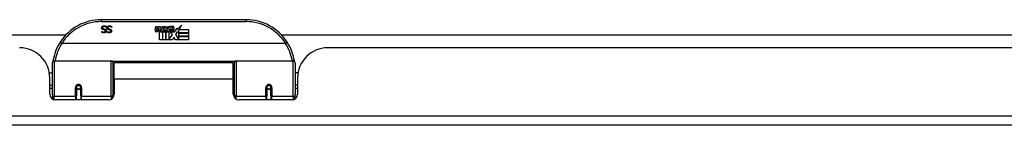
# Model space of a CAD drawing. Header units: inches. Extents: x 11 to 342, y 26 to 169.
# Tile 9 of 204: x 34.28 to 44.46, y 25.68 to 26.77. Entities that reach past the tile are written whole.
import ezdxf

# ---------------------------------------------------------------- set-up
doc = ezdxf.new("R2010")
doc.units = ezdxf.units.IN
doc.header["$MEASUREMENT"] = 0
doc.layers.add('Visible Edges(ANSI)', color=7, linetype='Continuous', lineweight=25)
doc.layers.add('Visible Tangent Edges(ANSI)', color=7, linetype='Continuous', lineweight=25)

msp = doc.modelspace()

# ---------------------------------------------------------------- linework, layer by layer
at = {"layer": 'Visible Edges(ANSI)'}
for p, q in [((36.619, 26.767), (35.123, 26.767)), ((35.175, 26.687), (35.174, 26.687)), ((35.175, 26.699), (35.175, 26.687)), ((35.229, 26.687), (35.228, 26.687)), ((35.229, 26.699), (35.229, 26.687)), ((35.679, 26.664), (35.685, 26.699)), ((35.685, 26.699), (35.699, 26.699)), ((35.699, 26.699), (35.693, 26.664)), ((35.715, 26.676), (35.719, 26.699)), ((35.719, 26.699), (35.732, 26.699)), ((35.732, 26.699), (35.726, 26.664)), ((35.749, 26.676), (35.753, 26.699)), ((35.753, 26.699), (35.766, 26.699)), ((35.766, 26.699), (35.756, 26.644)), ((35.773, 26.699), (35.789, 26.699)), ((35.787, 26.671), (35.773, 26.699)), ((35.789, 26.699), (35.797, 26.679)), ((35.797, 26.679), (35.799, 26.679)), ((35.799, 26.679), (35.813, 26.699)), ((35.829, 26.699), (35.804, 26.671)), ((35.813, 26.699), (35.829, 26.699)), ((35.834, 26.687), (35.834, 26.696)), ((35.875, 26.637), (35.906, 26.681)), ((35.906, 26.681), (35.908, 26.667)), ((35.908, 26.667), (35.952, 26.713)), ((35.952, 26.713), (35.927, 26.665)), ((15.884, 26.612), (34.758, 26.612)), ((35.129, 26.647), (35.13, 26.647)), ((35.129, 26.636), (35.129, 26.647)), ((35.183, 26.647), (35.184, 26.647)), ((35.183, 26.636), (35.183, 26.647)), ((35.724, 26.56), (35.724, 26.64)), ((35.742, 26.647), (35.742, 26.641)), ((35.742, 26.641), (35.754, 26.641)), ((35.746, 26.654), (35.743, 26.654)), ((35.745, 26.644), (35.746, 26.654)), ((35.756, 26.644), (35.745, 26.644)), ((35.754, 26.641), (35.754, 26.56)), ((35.758, 26.641), (35.78, 26.641)), ((35.758, 26.56), (35.758, 26.641)), ((35.762, 26.644), (35.787, 26.671)), ((35.779, 26.644), (35.762, 26.644)), ((35.792, 26.663), (35.779, 26.644)), ((35.78, 26.641), (35.788, 26.652)), ((35.788, 26.652), (35.788, 26.56)), ((35.794, 26.663), (35.792, 26.663)), ((35.792, 26.659), (35.799, 26.641)), ((35.792, 26.56), (35.792, 26.659)), ((35.802, 26.644), (35.794, 26.663)), ((35.799, 26.641), (35.822, 26.641)), ((35.818, 26.644), (35.802, 26.644)), ((35.804, 26.671), (35.818, 26.644)), ((35.822, 26.641), (35.822, 26.562)), ((35.822, 26.562), (35.859, 26.611)), ((35.828, 26.675), (35.864, 26.675)), ((35.859, 26.611), (35.838, 26.641)), ((35.863, 26.666), (35.839, 26.666)), ((35.873, 26.587), (35.859, 26.56)), ((35.868, 26.649), (35.875, 26.637)), ((35.89, 26.56), (35.873, 26.587)), ((35.908, 26.643), (35.889, 26.615)), ((35.889, 26.615), (35.925, 26.561)), ((35.91, 26.633), (35.908, 26.643)), ((35.925, 26.662), (35.91, 26.633)), ((35.925, 26.633), (35.925, 26.662)), ((36.024, 26.633), (35.925, 26.633)), ((35.925, 26.629), (36.024, 26.629)), ((35.925, 26.597), (35.925, 26.629)), ((36.024, 26.597), (35.925, 26.597)), ((35.925, 26.593), (36.024, 26.593)), ((35.925, 26.561), (35.925, 26.593)), ((35.927, 26.665), (36.024, 26.665)), ((36.024, 26.665), (36.024, 26.633)), ((36.024, 26.629), (36.024, 26.597)), ((36.024, 26.593), (36.024, 26.56)), ((36.985, 26.612), (46.038, 26.612)), ((37.028, 26.522), (34.715, 26.522)), ((35.754, 26.56), (35.724, 26.56)), ((35.788, 26.56), (35.758, 26.56)), ((35.859, 26.56), (35.792, 26.56)), ((36.024, 26.56), (35.89, 26.56)), ((55.379, 26.478), (37.464, 26.478)), ((34.616, 25.993), (34.616, 26.323)), ((34.636, 26.342), (35.226, 26.342)), ((35.241, 26.327), (35.241, 25.989)), ((35.256, 26.155), (35.256, 26.323)), ((36.487, 26.323), (35.256, 26.323)), ((36.487, 26.155), (36.487, 26.323)), ((36.501, 25.989), (36.501, 26.327)), ((36.517, 26.342), (37.107, 26.342)), ((37.126, 26.323), (37.126, 25.993)), ((34.586, 26.218), (34.616, 26.218)), ((35.241, 26.25), (35.256, 26.25)), ((36.501, 26.25), (36.487, 26.25)), ((37.157, 26.218), (37.126, 26.218)), ((34.59, 26), (34.59, 26.166)), ((34.59, 26.092), (34.616, 26.092)), ((34.866, 26.075), (34.868, 26.074)), ((34.866, 26.07), (34.866, 25.983)), ((34.868, 26.068), (34.866, 26.068)), ((34.867, 26.074), (34.867, 26.07)), ((34.909, 25.983), (34.909, 26.07)), ((35.256, 26.155), (35.256, 26)), ((36.487, 26), (36.487, 26.155)), ((36.834, 26.07), (36.834, 25.983)), ((36.877, 26.075), (36.875, 26.074)), ((36.875, 26.07), (36.875, 26.074)), ((36.875, 26.068), (36.877, 26.068)), ((36.877, 25.983), (36.877, 26.07)), ((37.152, 26.092), (37.126, 26.092)), ((37.152, 26.166), (37.152, 26)), ((34.616, 26.058), (34.59, 26.058)), ((34.616, 25.993), (34.616, 25.951)), ((34.866, 25.941), (34.866, 25.983)), ((34.871, 26.058), (34.869, 26.058)), ((34.905, 26.058), (34.903, 26.058)), ((34.906, 26.066), (34.909, 26.066)), ((34.909, 25.983), (34.909, 25.941)), ((35.241, 26.059), (35.256, 26.059)), ((35.241, 25.961), (35.241, 25.989)), ((36.501, 26.059), (36.487, 26.059)), ((36.501, 25.989), (36.501, 25.961)), ((36.836, 26.066), (36.834, 26.066)), ((36.834, 25.941), (36.834, 25.983)), ((36.84, 26.058), (36.838, 26.058)), ((36.874, 26.058), (36.871, 26.058)), ((36.877, 25.983), (36.877, 25.941)), ((37.152, 26.058), (37.126, 26.058)), ((37.126, 25.951), (37.126, 25.993)), ((35.197, 25.941), (34.649, 25.941)), ((37.093, 25.941), (36.546, 25.941)), ((82.224, 25.678), (10.619, 25.678))]:
    msp.add_line(p, q, dxfattribs=at)
at = {"layer": 'Visible Edges(ANSI)', "flags": 128}
for points in [[(35.126, 26.683), (35.126, 26.684), (35.126, 26.685), (35.126, 26.685), (35.127, 26.686), (35.127, 26.687), (35.127, 26.687), (35.127, 26.688), (35.127, 26.689), (35.127, 26.689), (35.128, 26.69), (35.128, 26.691), (35.128, 26.692), (35.128, 26.692), (35.129, 26.693), (35.129, 26.693), (35.129, 26.694), (35.13, 26.695), (35.13, 26.695), (35.131, 26.696), (35.131, 26.696), (35.131, 26.697), (35.132, 26.697), (35.132, 26.698), (35.133, 26.698)], [(35.14, 26.665), (35.139, 26.666), (35.138, 26.666), (35.137, 26.667), (35.136, 26.667), (35.135, 26.668), (35.134, 26.668), (35.133, 26.669), (35.132, 26.669), (35.132, 26.67), (35.131, 26.671), (35.13, 26.671), (35.13, 26.672), (35.129, 26.673), (35.129, 26.674), (35.128, 26.675), (35.128, 26.675), (35.128, 26.676), (35.127, 26.677), (35.127, 26.678), (35.127, 26.679), (35.127, 26.68), (35.126, 26.681), (35.126, 26.682), (35.126, 26.683)], [(35.133, 26.698), (35.133, 26.699), (35.134, 26.699), (35.135, 26.7), (35.135, 26.7), (35.136, 26.701), (35.136, 26.701), (35.137, 26.701), (35.138, 26.702), (35.138, 26.702), (35.139, 26.703), (35.14, 26.703), (35.141, 26.703), (35.141, 26.703), (35.142, 26.704), (35.143, 26.704), (35.144, 26.704), (35.144, 26.704), (35.145, 26.704), (35.146, 26.704), (35.147, 26.705), (35.148, 26.705), (35.149, 26.705), (35.15, 26.705), (35.151, 26.705)], [(35.152, 26.697), (35.151, 26.697), (35.149, 26.697), (35.148, 26.696), (35.147, 26.696), (35.146, 26.696), (35.145, 26.696), (35.144, 26.696), (35.143, 26.695), (35.142, 26.695), (35.142, 26.694), (35.141, 26.694), (35.14, 26.693), (35.14, 26.693), (35.139, 26.692), (35.138, 26.692), (35.138, 26.691), (35.138, 26.69), (35.137, 26.69), (35.137, 26.689), (35.137, 26.688), (35.136, 26.687), (35.136, 26.687), (35.136, 26.686), (35.136, 26.685)], [(35.136, 26.685), (35.136, 26.684), (35.136, 26.683), (35.136, 26.683), (35.136, 26.682), (35.137, 26.682), (35.137, 26.681), (35.137, 26.68), (35.137, 26.68), (35.137, 26.679), (35.138, 26.679), (35.138, 26.678), (35.138, 26.678), (35.139, 26.677), (35.139, 26.677), (35.139, 26.677), (35.14, 26.676), (35.14, 26.676), (35.141, 26.676), (35.142, 26.675), (35.142, 26.675), (35.143, 26.675), (35.143, 26.674), (35.144, 26.674), (35.145, 26.674)], [(35.151, 26.705), (35.153, 26.705), (35.154, 26.705), (35.155, 26.705), (35.156, 26.705), (35.157, 26.704), (35.158, 26.704), (35.159, 26.704), (35.161, 26.704), (35.162, 26.704), (35.163, 26.704), (35.163, 26.703), (35.164, 26.703), (35.165, 26.703), (35.166, 26.703), (35.167, 26.702), (35.168, 26.702), (35.169, 26.702), (35.17, 26.701), (35.17, 26.701), (35.171, 26.701), (35.172, 26.7), (35.173, 26.7), (35.174, 26.7), (35.175, 26.699)], [(35.174, 26.687), (35.173, 26.688), (35.172, 26.689), (35.171, 26.689), (35.171, 26.69), (35.17, 26.691), (35.169, 26.691), (35.168, 26.692), (35.167, 26.692), (35.166, 26.693), (35.165, 26.693), (35.164, 26.694), (35.163, 26.694), (35.162, 26.695), (35.161, 26.695), (35.16, 26.695), (35.159, 26.696), (35.158, 26.696), (35.158, 26.696), (35.157, 26.696), (35.156, 26.696), (35.155, 26.696), (35.154, 26.697), (35.153, 26.697), (35.152, 26.697)], [(35.181, 26.683), (35.181, 26.684), (35.181, 26.685), (35.181, 26.685), (35.181, 26.686), (35.181, 26.687), (35.181, 26.687), (35.181, 26.688), (35.181, 26.689), (35.182, 26.689), (35.182, 26.69), (35.182, 26.691), (35.182, 26.692), (35.183, 26.692), (35.183, 26.693), (35.183, 26.693), (35.184, 26.694), (35.184, 26.695), (35.184, 26.695), (35.185, 26.696), (35.185, 26.696), (35.186, 26.697), (35.186, 26.697), (35.187, 26.698), (35.187, 26.698)], [(35.195, 26.665), (35.194, 26.666), (35.192, 26.666), (35.191, 26.667), (35.19, 26.667), (35.189, 26.668), (35.188, 26.668), (35.188, 26.669), (35.187, 26.669), (35.186, 26.67), (35.185, 26.671), (35.185, 26.671), (35.184, 26.672), (35.183, 26.673), (35.183, 26.674), (35.183, 26.675), (35.182, 26.675), (35.182, 26.676), (35.181, 26.677), (35.181, 26.678), (35.181, 26.679), (35.181, 26.68), (35.181, 26.681), (35.181, 26.682), (35.181, 26.683)], [(35.187, 26.698), (35.188, 26.699), (35.188, 26.699), (35.189, 26.7), (35.189, 26.7), (35.19, 26.701), (35.191, 26.701), (35.191, 26.701), (35.192, 26.702), (35.193, 26.702), (35.193, 26.703), (35.194, 26.703), (35.195, 26.703), (35.196, 26.703), (35.196, 26.704), (35.197, 26.704), (35.198, 26.704), (35.199, 26.704), (35.2, 26.704), (35.201, 26.704), (35.201, 26.705), (35.202, 26.705), (35.203, 26.705), (35.205, 26.705), (35.206, 26.705)], [(35.206, 26.697), (35.205, 26.697), (35.204, 26.697), (35.203, 26.696), (35.201, 26.696), (35.2, 26.696), (35.199, 26.696), (35.198, 26.696), (35.198, 26.695), (35.197, 26.695), (35.196, 26.694), (35.195, 26.694), (35.194, 26.693), (35.194, 26.693), (35.193, 26.692), (35.193, 26.692), (35.192, 26.691), (35.192, 26.69), (35.191, 26.69), (35.191, 26.689), (35.191, 26.688), (35.191, 26.687), (35.191, 26.687), (35.19, 26.686), (35.19, 26.685)], [(35.19, 26.685), (35.19, 26.684), (35.191, 26.683), (35.191, 26.683), (35.191, 26.682), (35.191, 26.682), (35.191, 26.681), (35.191, 26.68), (35.191, 26.68), (35.192, 26.679), (35.192, 26.679), (35.192, 26.678), (35.193, 26.678), (35.193, 26.677), (35.193, 26.677), (35.194, 26.677), (35.194, 26.676), (35.195, 26.676), (35.195, 26.676), (35.196, 26.675), (35.196, 26.675), (35.197, 26.675), (35.198, 26.674), (35.198, 26.674), (35.199, 26.674)], [(35.206, 26.705), (35.207, 26.705), (35.208, 26.705), (35.209, 26.705), (35.21, 26.705), (35.212, 26.704), (35.213, 26.704), (35.214, 26.704), (35.215, 26.704), (35.216, 26.704), (35.217, 26.704), (35.218, 26.703), (35.219, 26.703), (35.22, 26.703), (35.22, 26.703), (35.221, 26.702), (35.222, 26.702), (35.223, 26.702), (35.224, 26.701), (35.225, 26.701), (35.226, 26.701), (35.226, 26.7), (35.227, 26.7), (35.228, 26.7), (35.229, 26.699)], [(35.228, 26.687), (35.227, 26.688), (35.227, 26.689), (35.226, 26.689), (35.225, 26.69), (35.224, 26.691), (35.223, 26.691), (35.222, 26.692), (35.221, 26.692), (35.22, 26.693), (35.22, 26.693), (35.219, 26.694), (35.218, 26.694), (35.217, 26.695), (35.216, 26.695), (35.215, 26.695), (35.214, 26.696), (35.213, 26.696), (35.212, 26.696), (35.211, 26.696), (35.21, 26.696), (35.209, 26.696), (35.208, 26.697), (35.207, 26.697), (35.206, 26.697)], [(35.15, 26.631), (35.149, 26.631), (35.148, 26.631), (35.147, 26.631), (35.146, 26.632), (35.145, 26.632), (35.144, 26.632), (35.143, 26.632), (35.143, 26.632), (35.142, 26.632), (35.141, 26.632), (35.14, 26.632), (35.139, 26.633), (35.138, 26.633), (35.137, 26.633), (35.136, 26.633), (35.136, 26.633), (35.135, 26.634), (35.134, 26.634), (35.133, 26.634), (35.132, 26.635), (35.131, 26.635), (35.131, 26.635), (35.13, 26.636), (35.129, 26.636)], [(35.13, 26.647), (35.13, 26.647), (35.131, 26.646), (35.132, 26.646), (35.132, 26.645), (35.133, 26.645), (35.134, 26.644), (35.134, 26.644), (35.135, 26.643), (35.136, 26.643), (35.137, 26.643), (35.138, 26.642), (35.138, 26.642), (35.139, 26.641), (35.14, 26.641), (35.141, 26.641), (35.142, 26.641), (35.143, 26.64), (35.144, 26.64), (35.145, 26.64), (35.146, 26.64), (35.147, 26.64), (35.148, 26.64), (35.149, 26.64), (35.15, 26.64)], [(35.155, 26.662), (35.154, 26.662), (35.154, 26.662), (35.153, 26.662), (35.153, 26.662), (35.152, 26.662), (35.152, 26.663), (35.151, 26.663), (35.15, 26.663), (35.15, 26.663), (35.149, 26.663), (35.148, 26.663), (35.148, 26.664), (35.147, 26.664), (35.146, 26.664), (35.146, 26.664), (35.145, 26.664), (35.144, 26.664), (35.144, 26.665), (35.143, 26.665), (35.143, 26.665), (35.142, 26.665), (35.141, 26.665), (35.141, 26.665), (35.14, 26.665)], [(35.145, 26.674), (35.145, 26.674), (35.146, 26.674), (35.147, 26.673), (35.147, 26.673), (35.148, 26.673), (35.148, 26.673), (35.149, 26.673), (35.149, 26.673), (35.15, 26.673), (35.15, 26.673), (35.15, 26.672), (35.151, 26.672), (35.151, 26.672), (35.152, 26.672), (35.152, 26.672), (35.153, 26.672), (35.153, 26.672), (35.154, 26.672), (35.155, 26.672), (35.155, 26.671), (35.156, 26.671), (35.156, 26.671), (35.157, 26.671), (35.158, 26.671)], [(35.174, 26.652), (35.174, 26.65), (35.174, 26.649), (35.174, 26.648), (35.173, 26.646), (35.173, 26.645), (35.172, 26.644), (35.172, 26.643), (35.171, 26.641), (35.17, 26.64), (35.169, 26.639), (35.168, 26.638), (35.167, 26.637), (35.166, 26.636), (35.165, 26.635), (35.164, 26.635), (35.162, 26.634), (35.161, 26.633), (35.16, 26.633), (35.158, 26.632), (35.157, 26.632), (35.155, 26.632), (35.154, 26.632), (35.152, 26.631), (35.15, 26.631)], [(35.15, 26.64), (35.151, 26.64), (35.152, 26.64), (35.153, 26.64), (35.154, 26.64), (35.155, 26.64), (35.155, 26.64), (35.156, 26.641), (35.157, 26.641), (35.158, 26.641), (35.159, 26.642), (35.159, 26.642), (35.16, 26.643), (35.161, 26.643), (35.161, 26.644), (35.162, 26.644), (35.162, 26.645), (35.163, 26.645), (35.163, 26.646), (35.164, 26.647), (35.164, 26.648), (35.164, 26.648), (35.164, 26.649), (35.164, 26.65), (35.164, 26.651)], [(35.164, 26.651), (35.164, 26.651), (35.164, 26.652), (35.164, 26.653), (35.164, 26.653), (35.164, 26.654), (35.164, 26.655), (35.163, 26.655), (35.163, 26.656), (35.163, 26.656), (35.163, 26.657), (35.162, 26.657), (35.162, 26.658), (35.161, 26.658), (35.161, 26.659), (35.161, 26.659), (35.16, 26.659), (35.159, 26.66), (35.159, 26.66), (35.158, 26.66), (35.158, 26.661), (35.157, 26.661), (35.156, 26.661), (35.156, 26.661), (35.155, 26.662)], [(35.158, 26.671), (35.158, 26.671), (35.159, 26.67), (35.16, 26.67), (35.16, 26.67), (35.161, 26.67), (35.161, 26.67), (35.162, 26.669), (35.162, 26.669), (35.163, 26.669), (35.163, 26.669), (35.164, 26.669), (35.164, 26.668), (35.165, 26.668), (35.165, 26.668), (35.166, 26.667), (35.166, 26.667), (35.167, 26.667), (35.167, 26.667), (35.167, 26.666), (35.168, 26.666), (35.168, 26.666), (35.169, 26.665), (35.169, 26.665), (35.169, 26.664)], [(35.169, 26.664), (35.17, 26.664), (35.17, 26.664), (35.17, 26.663), (35.171, 26.663), (35.171, 26.662), (35.171, 26.662), (35.172, 26.661), (35.172, 26.661), (35.172, 26.66), (35.172, 26.66), (35.173, 26.659), (35.173, 26.659), (35.173, 26.658), (35.173, 26.658), (35.173, 26.657), (35.174, 26.657), (35.174, 26.656), (35.174, 26.656), (35.174, 26.655), (35.174, 26.654), (35.174, 26.654), (35.174, 26.653), (35.174, 26.652), (35.174, 26.652)], [(35.204, 26.631), (35.203, 26.631), (35.203, 26.631), (35.202, 26.631), (35.201, 26.632), (35.2, 26.632), (35.199, 26.632), (35.198, 26.632), (35.197, 26.632), (35.196, 26.632), (35.195, 26.632), (35.194, 26.632), (35.193, 26.633), (35.192, 26.633), (35.191, 26.633), (35.191, 26.633), (35.19, 26.633), (35.189, 26.634), (35.188, 26.634), (35.187, 26.634), (35.187, 26.635), (35.186, 26.635), (35.185, 26.635), (35.184, 26.636), (35.183, 26.636)], [(35.184, 26.647), (35.185, 26.647), (35.185, 26.646), (35.186, 26.646), (35.187, 26.645), (35.187, 26.645), (35.188, 26.644), (35.189, 26.644), (35.189, 26.643), (35.19, 26.643), (35.191, 26.643), (35.192, 26.642), (35.193, 26.642), (35.194, 26.641), (35.195, 26.641), (35.195, 26.641), (35.196, 26.641), (35.197, 26.64), (35.198, 26.64), (35.199, 26.64), (35.2, 26.64), (35.201, 26.64), (35.202, 26.64), (35.203, 26.64), (35.204, 26.64)], [(35.209, 26.662), (35.209, 26.662), (35.208, 26.662), (35.208, 26.662), (35.207, 26.662), (35.207, 26.662), (35.206, 26.663), (35.205, 26.663), (35.205, 26.663), (35.204, 26.663), (35.203, 26.663), (35.203, 26.663), (35.202, 26.664), (35.201, 26.664), (35.201, 26.664), (35.2, 26.664), (35.199, 26.664), (35.199, 26.664), (35.198, 26.665), (35.197, 26.665), (35.197, 26.665), (35.196, 26.665), (35.196, 26.665), (35.195, 26.665), (35.195, 26.665)], [(35.199, 26.674), (35.2, 26.674), (35.2, 26.674), (35.201, 26.673), (35.201, 26.673), (35.202, 26.673), (35.202, 26.673), (35.203, 26.673), (35.203, 26.673), (35.204, 26.673), (35.204, 26.673), (35.205, 26.672), (35.205, 26.672), (35.206, 26.672), (35.206, 26.672), (35.207, 26.672), (35.207, 26.672), (35.208, 26.672), (35.208, 26.672), (35.209, 26.672), (35.209, 26.671), (35.21, 26.671), (35.211, 26.671), (35.211, 26.671), (35.212, 26.671)], [(35.228, 26.652), (35.228, 26.65), (35.228, 26.649), (35.228, 26.648), (35.228, 26.646), (35.227, 26.645), (35.227, 26.644), (35.226, 26.643), (35.225, 26.641), (35.225, 26.64), (35.224, 26.639), (35.223, 26.638), (35.222, 26.637), (35.22, 26.636), (35.219, 26.635), (35.218, 26.635), (35.217, 26.634), (35.215, 26.633), (35.214, 26.633), (35.213, 26.632), (35.211, 26.632), (35.209, 26.632), (35.208, 26.632), (35.206, 26.631), (35.204, 26.631)], [(35.204, 26.64), (35.205, 26.64), (35.206, 26.64), (35.207, 26.64), (35.208, 26.64), (35.209, 26.64), (35.21, 26.64), (35.211, 26.641), (35.211, 26.641), (35.212, 26.641), (35.213, 26.642), (35.214, 26.642), (35.214, 26.643), (35.215, 26.643), (35.216, 26.644), (35.216, 26.644), (35.217, 26.645), (35.217, 26.645), (35.217, 26.646), (35.218, 26.647), (35.218, 26.648), (35.218, 26.648), (35.218, 26.649), (35.218, 26.65), (35.218, 26.651)], [(35.218, 26.651), (35.218, 26.651), (35.218, 26.652), (35.218, 26.653), (35.218, 26.653), (35.218, 26.654), (35.218, 26.655), (35.218, 26.655), (35.217, 26.656), (35.217, 26.656), (35.217, 26.657), (35.216, 26.657), (35.216, 26.658), (35.216, 26.658), (35.215, 26.659), (35.215, 26.659), (35.214, 26.659), (35.214, 26.66), (35.213, 26.66), (35.213, 26.66), (35.212, 26.661), (35.211, 26.661), (35.211, 26.661), (35.21, 26.661), (35.209, 26.662)], [(35.212, 26.671), (35.213, 26.671), (35.213, 26.67), (35.214, 26.67), (35.214, 26.67), (35.215, 26.67), (35.215, 26.67), (35.216, 26.669), (35.217, 26.669), (35.217, 26.669), (35.218, 26.669), (35.218, 26.669), (35.219, 26.668), (35.219, 26.668), (35.22, 26.668), (35.22, 26.667), (35.22, 26.667), (35.221, 26.667), (35.221, 26.667), (35.222, 26.666), (35.222, 26.666), (35.223, 26.666), (35.223, 26.665), (35.223, 26.665), (35.224, 26.664)], [(35.224, 26.664), (35.224, 26.664), (35.224, 26.664), (35.225, 26.663), (35.225, 26.663), (35.225, 26.662), (35.226, 26.662), (35.226, 26.661), (35.226, 26.661), (35.226, 26.66), (35.227, 26.66), (35.227, 26.659), (35.227, 26.659), (35.227, 26.658), (35.227, 26.658), (35.228, 26.657), (35.228, 26.657), (35.228, 26.656), (35.228, 26.656), (35.228, 26.655), (35.228, 26.654), (35.228, 26.654), (35.228, 26.653), (35.228, 26.652), (35.228, 26.652)], [(34.697, 26.534), (34.697, 26.534), (34.697, 26.534), (34.697, 26.534), (34.697, 26.534), (34.697, 26.533), (34.698, 26.533), (34.698, 26.533), (34.699, 26.532), (34.699, 26.532), (34.7, 26.531), (34.7, 26.531), (34.701, 26.53), (34.702, 26.53), (34.703, 26.529), (34.703, 26.528), (34.704, 26.528), (34.705, 26.527), (34.706, 26.526), (34.707, 26.526), (34.708, 26.525), (34.709, 26.524), (34.71, 26.524), (34.711, 26.523), (34.712, 26.522)], [(34.715, 26.522), (34.714, 26.522), (34.714, 26.522), (34.714, 26.522), (34.714, 26.522), (34.714, 26.522), (34.714, 26.522), (34.714, 26.522), (34.714, 26.522), (34.714, 26.522), (34.714, 26.522), (34.714, 26.522), (34.713, 26.522), (34.713, 26.522), (34.713, 26.522), (34.713, 26.522), (34.713, 26.522), (34.713, 26.522), (34.713, 26.522), (34.713, 26.522), (34.713, 26.522), (34.713, 26.522), (34.713, 26.522), (34.713, 26.522), (34.712, 26.522)], [(37.03, 26.522), (37.03, 26.522), (37.03, 26.522), (37.03, 26.522), (37.03, 26.522), (37.03, 26.522), (37.03, 26.522), (37.03, 26.522), (37.03, 26.522), (37.03, 26.522), (37.03, 26.522), (37.029, 26.522), (37.029, 26.522), (37.029, 26.522), (37.029, 26.522), (37.029, 26.522), (37.029, 26.522), (37.029, 26.522), (37.029, 26.522), (37.029, 26.522), (37.029, 26.522), (37.029, 26.522), (37.028, 26.522), (37.028, 26.522), (37.028, 26.522)], [(37.046, 26.534), (37.046, 26.534), (37.046, 26.534), (37.046, 26.534), (37.046, 26.534), (37.045, 26.533), (37.045, 26.533), (37.045, 26.533), (37.044, 26.532), (37.044, 26.532), (37.043, 26.531), (37.043, 26.531), (37.042, 26.53), (37.041, 26.53), (37.04, 26.529), (37.039, 26.528), (37.039, 26.528), (37.038, 26.527), (37.037, 26.526), (37.036, 26.526), (37.035, 26.525), (37.034, 26.524), (37.033, 26.524), (37.031, 26.523), (37.03, 26.522)], [(34.623, 26.342), (34.623, 26.341), (34.623, 26.341), (34.623, 26.341), (34.623, 26.341), (34.623, 26.341), (34.623, 26.34), (34.623, 26.34), (34.623, 26.34), (34.623, 26.34), (34.623, 26.34), (34.623, 26.339), (34.623, 26.339), (34.623, 26.339), (34.623, 26.339), (34.623, 26.339), (34.622, 26.338), (34.622, 26.338), (34.622, 26.338), (34.622, 26.338), (34.622, 26.337), (34.622, 26.337), (34.622, 26.337), (34.622, 26.337), (34.622, 26.337)], [(37.121, 26.337), (37.121, 26.337), (37.121, 26.337), (37.12, 26.337), (37.12, 26.337), (37.12, 26.338), (37.12, 26.338), (37.12, 26.338), (37.12, 26.338), (37.12, 26.339), (37.12, 26.339), (37.12, 26.339), (37.12, 26.339), (37.12, 26.339), (37.12, 26.34), (37.12, 26.34), (37.12, 26.34), (37.12, 26.34), (37.12, 26.34), (37.12, 26.341), (37.12, 26.341), (37.12, 26.341), (37.12, 26.341), (37.12, 26.341), (37.12, 26.342)], [(34.866, 26.07), (34.866, 26.073), (34.866, 26.076), (34.867, 26.078), (34.868, 26.081), (34.87, 26.083), (34.871, 26.085), (34.874, 26.087), (34.876, 26.089), (34.879, 26.09), (34.881, 26.091), (34.884, 26.092), (34.887, 26.092), (34.89, 26.092), (34.893, 26.091), (34.896, 26.09), (34.898, 26.089), (34.901, 26.087), (34.903, 26.085), (34.905, 26.083), (34.906, 26.081), (34.907, 26.078), (34.908, 26.076), (34.909, 26.073), (34.909, 26.07)], [(36.834, 26.07), (36.834, 26.073), (36.835, 26.076), (36.835, 26.078), (36.837, 26.081), (36.838, 26.083), (36.84, 26.085), (36.842, 26.087), (36.844, 26.089), (36.847, 26.09), (36.85, 26.091), (36.853, 26.092), (36.856, 26.092), (36.859, 26.092), (36.862, 26.091), (36.864, 26.09), (36.867, 26.089), (36.869, 26.087), (36.871, 26.085), (36.873, 26.083), (36.875, 26.081), (36.876, 26.078), (36.877, 26.076), (36.877, 26.073), (36.877, 26.07)], [(35.255, 26.022), (35.255, 26.022), (35.255, 26.022), (35.255, 26.022), (35.255, 26.022), (35.255, 26.022), (35.256, 26.022), (35.256, 26.022), (35.256, 26.022), (35.256, 26.022), (35.256, 26.022), (35.256, 26.022), (35.256, 26.023), (35.256, 26.023), (35.256, 26.023), (35.256, 26.023), (35.256, 26.023), (35.256, 26.023), (35.256, 26.023), (35.256, 26.023), (35.256, 26.023), (35.256, 26.023), (35.256, 26.023), (35.256, 26.023), (35.256, 26.023)], [(36.487, 26.023), (36.487, 26.023), (36.487, 26.023), (36.487, 26.023), (36.487, 26.023), (36.487, 26.023), (36.487, 26.023), (36.487, 26.023), (36.487, 26.023), (36.487, 26.023), (36.487, 26.023), (36.487, 26.023), (36.487, 26.023), (36.487, 26.022), (36.487, 26.022), (36.487, 26.022), (36.487, 26.022), (36.487, 26.022), (36.487, 26.022), (36.487, 26.022), (36.487, 26.022), (36.487, 26.022), (36.487, 26.022), (36.487, 26.022), (36.487, 26.022)]]:
    msp.add_lwpolyline(points, dxfattribs=at)
at = {"layer": 'Visible Edges(ANSI)'}
for centre in [(34.887, 26.07), (36.856, 26.07)]:
    msp.add_circle(centre, 0.0197, dxfattribs=at)
for centre, radius, start, end in [((35.123, 26.261), 0.507, 90, 147.3142), ((35.852, 26.638), 0.0607, 81.5605, 107.3343), ((35.846, 26.659), 0.0307, 64.6784, 112.5609), ((35.855, 26.678), 0.0096, 343.5261, 64.6784), ((35.858, 26.679), 0.0197, 356.5646, 81.5605), ((36.619, 26.261), 0.507, 32.6858, 90), ((35.707, 26.659), 0.0288, 169, 198.4748), ((35.69, 26.653), 0.0105, 198.4748, 269.6788), ((35.69, 26.667), 0.0246, 269.6788, 333.9508), ((35.705, 26.662), 0.0123, 169.9922, 203.5487), ((35.699, 26.66), 0.006, 203.5487, 276.1027), ((35.698, 26.666), 0.0126, 276.1027, 327.6083), ((35.669, 26.684), 0.0465, 328.5584, 350.8257), ((35.741, 26.658), 0.0288, 183.6169, 196.9928), ((35.723, 26.653), 0.0101, 196.9928, 269.4776), ((35.723, 26.667), 0.024, 269.4776, 327.4114), ((35.725, 26.664), 0.024, 268.7952, 316.5849), ((35.738, 26.662), 0.0123, 170, 203.5571), ((35.732, 26.66), 0.006, 203.5571, 276.03), ((35.732, 26.666), 0.0126, 276.03, 327.5992), ((35.703, 26.684), 0.0465, 327.5992, 350), ((35.853, 26.664), 0.0282, 156.1555, 203.8445), ((35.842, 26.658), 0.0152, 203.8445, 265.0802), ((35.847, 26.661), 0.00955, 151.4547, 231.1652), ((35.845, 26.673), 0.033, 257.079, 313.1785), ((35.845, 26.673), 0.0299, 260.4085, 314.1684), ((35.848, 26.663), 0.0109, 231.1652, 289.3797), ((35.846, 26.668), 0.0168, 289.3797, 352.9975), ((35.838, 26.68), 0.0398, 314.1684, 356.5646), ((34.278, 26.166), 0.312, 0, 90), ((35.123, 26.261), 0.507, 147.3142, 170.7932), ((36.619, 26.261), 0.507, 9.2068, 32.6858), ((37.464, 26.166), 0.312, 90, 180), ((34.636, 26.323), 0.0197, 90, 180), ((35.226, 26.327), 0.0157, 0, 90), ((36.517, 26.327), 0.0157, 90, 180), ((37.107, 26.323), 0.0197, 0, 90), ((34.887, 26.07), 0.0217, 180, 348.1708), ((36.856, 26.07), 0.0217, 191.8292, 0), ((34.649, 26), 0.0591, 180, 270), ((35.197, 26), 0.0591, 270, 0), ((36.546, 26), 0.0591, 180, 270), ((37.093, 26), 0.0591, 270, 0)]:
    msp.add_arc(centre, radius, start, end, dxfattribs=at)
at = {"layer": 'Visible Tangent Edges(ANSI)'}
for p, q in [((35.123, 26.748), (35.123, 26.767)), ((35.123, 26.748), (36.619, 26.748)), ((36.619, 26.748), (36.619, 26.767)), ((34.636, 26.342), (34.636, 25.974)), ((35.226, 25.974), (35.226, 26.342)), ((36.504, 26.335), (35.239, 26.335)), ((36.517, 26.342), (36.517, 25.974)), ((37.107, 25.974), (37.107, 26.342)), ((36.487, 26.155), (35.256, 26.155)), ((34.636, 25.942), (34.636, 25.974)), ((34.856, 25.974), (34.636, 25.974)), ((34.856, 25.974), (34.856, 26.066)), ((34.856, 25.974), (34.856, 25.941)), ((34.919, 26.066), (34.919, 25.974)), ((35.226, 25.974), (34.919, 25.974)), ((34.919, 25.941), (34.919, 25.974)), ((35.226, 25.974), (35.226, 25.948)), ((36.824, 25.974), (36.517, 25.974)), ((36.517, 25.948), (36.517, 25.974)), ((36.824, 25.974), (36.824, 26.066)), ((36.824, 25.974), (36.824, 25.941)), ((36.887, 26.066), (36.887, 25.974)), ((37.107, 25.974), (36.887, 25.974)), ((36.887, 25.941), (36.887, 25.974)), ((37.107, 25.974), (37.107, 25.942)), ((10.619, 25.777), (82.224, 25.777))]:
    msp.add_line(p, q, dxfattribs=at)
at = {"layer": 'Visible Tangent Edges(ANSI)', "flags": 128}
for points in [[(34.919, 26.066), (34.918, 26.07), (34.918, 26.074), (34.916, 26.078), (34.915, 26.081), (34.913, 26.085), (34.91, 26.088), (34.907, 26.091), (34.904, 26.094), (34.9, 26.096), (34.896, 26.098), (34.891, 26.098), (34.887, 26.099), (34.883, 26.098), (34.879, 26.098), (34.875, 26.096), (34.871, 26.094), (34.867, 26.091), (34.864, 26.088), (34.862, 26.085), (34.859, 26.081), (34.858, 26.078), (34.857, 26.074), (34.856, 26.07), (34.856, 26.066)], [(36.887, 26.066), (36.887, 26.07), (36.886, 26.074), (36.885, 26.078), (36.883, 26.081), (36.881, 26.085), (36.879, 26.088), (36.876, 26.091), (36.872, 26.094), (36.868, 26.096), (36.864, 26.098), (36.86, 26.098), (36.856, 26.099), (36.851, 26.098), (36.847, 26.098), (36.843, 26.096), (36.839, 26.094), (36.836, 26.091), (36.833, 26.088), (36.83, 26.085), (36.828, 26.081), (36.826, 26.078), (36.825, 26.074), (36.824, 26.07), (36.824, 26.066)], [(35.255, 26.059), (35.255, 26.057), (35.254, 26.055), (35.253, 26.052), (35.253, 26.05), (35.252, 26.048), (35.252, 26.045), (35.251, 26.043), (35.251, 26.04), (35.25, 26.038), (35.25, 26.035), (35.249, 26.033), (35.249, 26.031), (35.248, 26.028), (35.248, 26.026), (35.247, 26.023), (35.247, 26.021), (35.247, 26.018), (35.246, 26.016), (35.246, 26.014), (35.246, 26.011), (35.245, 26.009), (35.245, 26.006), (35.245, 26.004), (35.244, 26.001)], [(36.498, 26.001), (36.498, 26.004), (36.498, 26.006), (36.498, 26.009), (36.497, 26.011), (36.497, 26.014), (36.497, 26.016), (36.496, 26.018), (36.496, 26.021), (36.495, 26.023), (36.495, 26.026), (36.495, 26.028), (36.494, 26.031), (36.494, 26.033), (36.493, 26.035), (36.493, 26.038), (36.492, 26.04), (36.492, 26.043), (36.491, 26.045), (36.491, 26.048), (36.49, 26.05), (36.489, 26.052), (36.489, 26.055), (36.488, 26.057), (36.488, 26.059)]]:
    msp.add_lwpolyline(points, dxfattribs=at)
at = {"layer": 'Visible Tangent Edges(ANSI)'}
for centre, start, end in [((35.123, 26.261), 90, 147.5011), ((36.619, 26.261), 32.4989, 90), ((35.123, 26.257), 147.0552, 169.8777), ((36.619, 26.257), 10.1223, 32.9448)]:
    msp.add_arc(centre, 0.487, start, end, dxfattribs=at)
for centre, major_axis, ratio, start_param, end_param in [((34.642, 26.338), (-0.0194, 0.0031), 0.187438, 0, 0.544489), ((37.1, 26.338), (0.0194, 0.0031), 0.187438, 5.738696, 6.283185), ((34.856, 26.07), (0.00984, 0), 0.476565, 4.712389, 6.283185), ((34.919, 26.07), (-0.00984, 0), 0.476565, 0, 1.570796), ((36.824, 26.07), (0.00984, 0), 0.476565, 4.712389, 6.283185), ((36.887, 26.07), (-0.00984, 0), 0.476565, 0, 1.570796), ((34.636, 25.993), (-0.0197, 0), 0.965926, 0, 1.570796), ((34.856, 25.983), (0.00984, 0), 0.965926, 4.712389, 6.283185), ((34.919, 25.983), (-0.00984, 0), 0.965926, 0, 1.570796), ((35.226, 25.989), (0.0157, 0), 0.965926, 4.712389, 6.283185), ((36.517, 25.989), (-0.0157, 0), 0.965926, 0, 1.570796), ((36.824, 25.983), (0.00984, 0), 0.965926, 4.712389, 6.283185), ((36.887, 25.983), (-0.00984, 0), 0.965926, 0, 1.570796), ((37.107, 25.993), (0.0197, 0), 0.965926, 4.712389, 6.283185)]:
    msp.add_ellipse(centre, major_axis=major_axis, ratio=ratio, start_param=start_param, end_param=end_param, dxfattribs=at)

doc.saveas('drawing.dxf')
